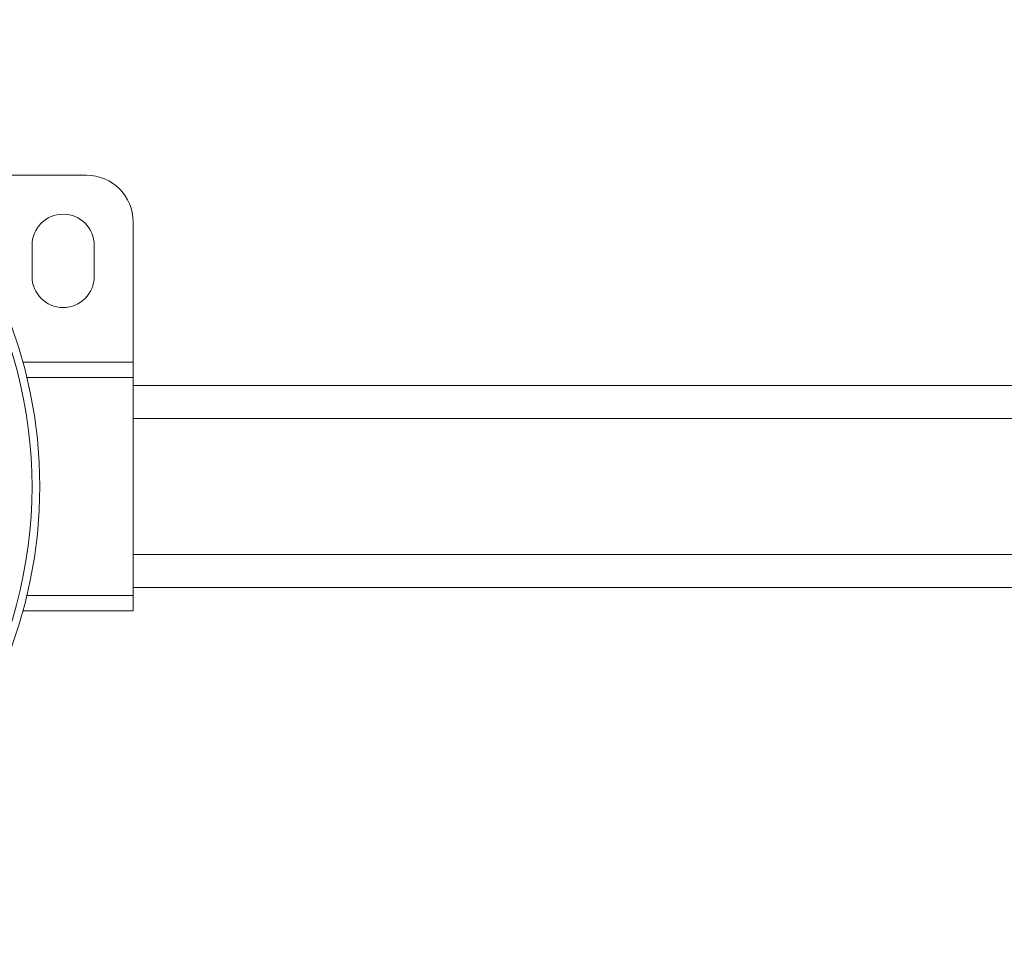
# Model space of a CAD drawing. Header units: millimetres. Extents: x -456 to 1924, y -71 to 431.
# Tile 30 of 45: x 542 to 606, y 370 to 430. Entities that reach past the tile are written whole.
import ezdxf

# ---------------------------------------------------------------- set-up
doc = ezdxf.new("R2010")
doc.units = ezdxf.units.MM

# ---------------------------------------------------------------- blocks, each defined once
blk = doc.blocks.new('Drawing View1')
at = {"color": 7, "linetype": 'Continuous', "lineweight": 18}
for p, q in [((659.238, 13.5), (669, 13.5)), ((672, 10.5), (672, 1.5)), ((665.5, 9), (665.5, 7)), ((669.5, 7), (669.5, 9)), ((672, 1.5), (664.914, 1.5)), ((672, 0.5), (672, 1.5)), ((672, 0.5), (665.172, 0.5)), ((672, -13.5), (672, 0.5)), ((736.112, 0), (672, 0)), ((736.112, -2.125), (672, -2.125)), ((736.112, -10.875), (672, -10.875)), ((672, -13), (736.112, -13)), ((672, -13.5), (665.172, -13.5)), ((672, -14.5), (672, -13.5)), ((672, -14.5), (664.914, -14.5))]:
    blk.add_line(p, q, dxfattribs=at)
for centre, radius, start, end in [((636, -6.5), 30, 270, 90), ((636, -6.5), 29.5, 285.8899, 44.22472), ((669, 10.5), 3, 0, 90), ((667.5, 9), 2, 0, 180), ((667.5, 7), 2, 180, 0)]:
    blk.add_arc(centre, radius, start, end, dxfattribs=at)

msp = doc.modelspace()

# ---------------------------------------------------------------- block references
at = {"color": 7, "linetype": 'Continuous', "lineweight": 18}
msp.add_blockref('Drawing View1', (-122.291, 406.642), dxfattribs=at)

doc.saveas('drawing.dxf')
